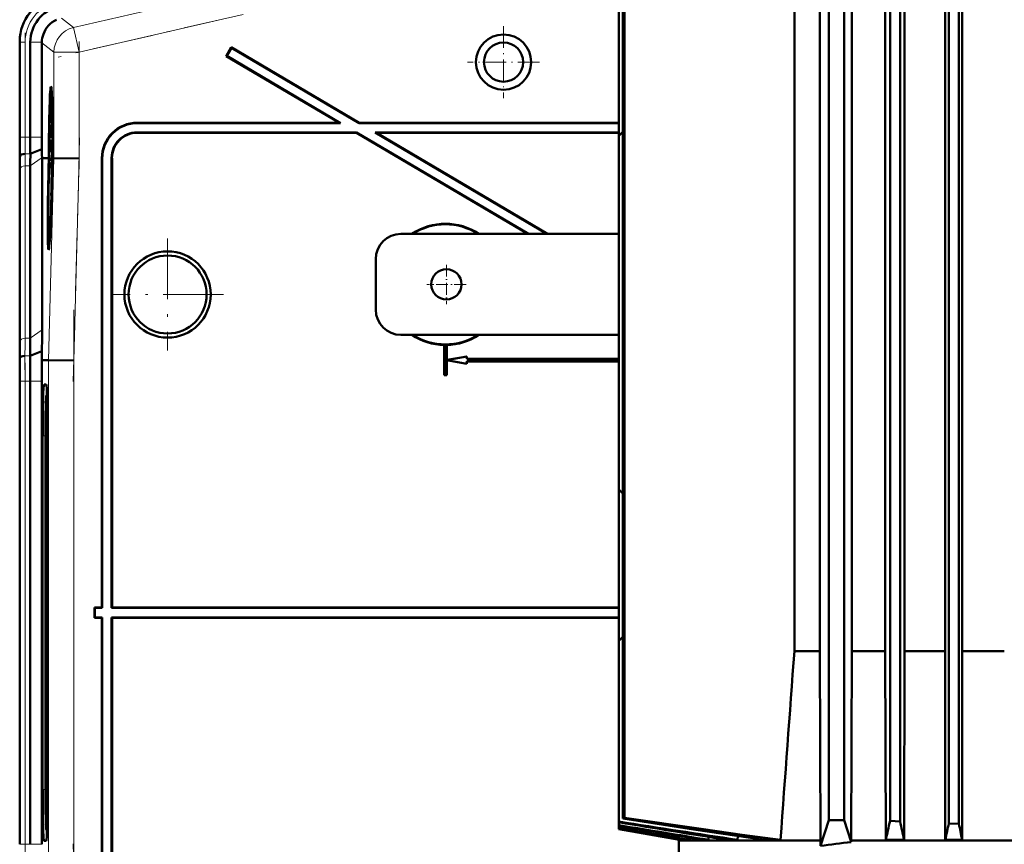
# Model space of a CAD drawing. Extents: x -1358 to 1757, y -1552 to 637.
# Tile 95 of 98: x 1187 to 1382, y 327 to 490. Entities that reach past the tile are written whole.
import ezdxf

# ---------------------------------------------------------------- set-up
doc = ezdxf.new("R2010")
doc.units = 0
doc.linetypes.add('DASHDOT', pattern=[18.5, 12, -3, 0.5, -3])

msp = doc.modelspace()

# ---------------------------------------------------------------- linework, layer by layer
at = {"color": 7, "lineweight": 50}
for p, q in [((1347.65, 564.97), (1347.65, 331.97)), ((1361.74, 563.88), (1361.74, 331.75)), ((1371.37, 563.96), (1371.37, 331.36)), ((1373.37, 563.97), (1373.37, 331.29)), ((1306.85, 563.06), (1306.85, 332.34)), ((1307.2, 563.06), (1307.2, 332.46)), ((1350.65, 560.6), (1350.65, 331.97)), ((1359.74, 560.01), (1359.74, 331.84)), ((1370.65, 551.64), (1370.65, 341.1)), ((1374.05, 551.64), (1374.05, 341.1)), ((1340.82, 530.6), (1340.82, 365.47)), ((1345.82, 530.6), (1345.82, 365.47)), ((1352.2, 365.47), (1352.2, 530.6)), ((1358.81, 530.6), (1358.81, 365.47)), ((1362.6, 365.47), (1362.6, 530.6)), ((1306.03, 497.47), (1306.03, 467.47)), ((1187.48, 486.22), (1187.48, 467.21)), ((1189.54, 486.01), (1189.54, 467.21)), ((1191.84, 485.92), (1191.84, 486.01)), ((1191.84, 485.92), (1191.84, 467.21)), ((1229.35, 485), (1228.33, 483.28)), ((1229.37, 484.9), (1228.43, 483.3)), ((1229.37, 484.9), (1229.35, 485)), ((1229.35, 485), (1254.66, 470.07)), ((1229.37, 484.9), (1254.65, 470)), ((1228.43, 483.3), (1228.33, 483.28)), ((1228.33, 483.28), (1250.73, 470.07)), ((1228.43, 483.3), (1250.98, 470)), ((1193.64, 475.5), (1193.83, 475.55)), ((1210.72, 470.07), (1250.73, 470.07)), ((1210.79, 470), (1250.98, 470)), ((1250.98, 470), (1250.73, 470.07)), ((1254.65, 470), (1254.66, 470.07)), ((1254.65, 470), (1306.03, 470)), ((1254.66, 470.07), (1306.03, 470.07)), ((1193.83, 469.63), (1193.81, 467.11)), ((1193.82, 467.74), (1193.84, 469.63)), ((1193.84, 469.63), (1193.83, 469.63)), ((1193.84, 469.63), (1193.89, 469.63)), ((1193.85, 468.05), (1193.9, 468.05)), ((1254.14, 468.14), (1210.66, 468.14)), ((1254.12, 468.07), (1210.73, 468.07)), ((1254.12, 468.07), (1254.14, 468.14)), ((1254.12, 468.07), (1288.03, 448.07)), ((1254.14, 468.14), (1288.17, 448.07)), ((1306.03, 468.14), (1257.8, 468.14)), ((1257.8, 468.14), (1291.83, 448.07)), ((1258.06, 468.07), (1257.8, 468.14)), ((1306.03, 468.07), (1258.06, 468.07)), ((1258.06, 468.07), (1291.97, 448.07)), ((1306.85, 468.29), (1306.03, 467.47)), ((1193.81, 467.11), (1193.94, 467.11)), ((1193.82, 467.16), (1193.88, 467.16)), ((1193.83, 466.71), (1193.94, 466.71)), ((1193.88, 467.65), (1193.88, 467.16)), ((1193.88, 467.16), (1193.94, 467.16)), ((1193.88, 466.51), (1193.95, 466.51)), ((1306.03, 467.47), (1306.03, 397.47)), ((1189.56, 463.9), (1191.85, 464.85)), ((1193.88, 464.01), (1193.77, 462.92)), ((1193.8, 465.46), (1193.84, 465.46)), ((1193.81, 464.74), (1193.8, 465.46)), ((1193.81, 464.74), (1193.86, 464.74)), ((1193.81, 464.24), (1193.81, 464.74)), ((1193.81, 464.24), (1193.97, 464.24)), ((1193.84, 465.5), (1193.84, 465.18)), ((1193.84, 465.18), (1193.85, 465.23)), ((1193.84, 465.18), (1193.88, 465.18)), ((1193.85, 465.3), (1193.88, 465.3)), ((1193.85, 465.23), (1193.85, 465.3)), ((1193.85, 465.23), (1193.88, 465.23)), ((1193.88, 465.43), (1193.86, 464.79)), ((1193.86, 464.29), (1193.89, 465.42)), ((1193.86, 464.79), (1193.86, 464.29)), ((1193.86, 464.29), (1193.97, 464.29)), ((1193.88, 464.01), (1193.97, 464.01)), ((1193.88, 463.6), (1193.88, 464.01)), ((1193.89, 465.42), (1193.96, 465.42)), ((1187.5, 463.07), (1187.54, 463.5)), ((1191.89, 463.07), (1191.89, 463.21)), ((1191.89, 429.07), (1191.89, 463.07)), ((1192.85, 463.06), (1191.89, 463.07)), ((1193.22, 463.06), (1192.85, 463.06)), ((1193.06, 463.04), (1193.06, 463.05)), ((1193.22, 463.05), (1193.06, 463.05)), ((1193.22, 463.04), (1193.06, 463.04)), ((1193.17, 461.08), (1193.22, 463.04)), ((1193.27, 463.04), (1193.21, 461.08)), ((1193.26, 461.08), (1193.31, 463.04)), ((1193.27, 463.06), (1193.27, 463.05)), ((1193.27, 463.06), (1193.31, 463.06)), ((1193.31, 463.05), (1193.27, 463.05)), ((1193.31, 463.04), (1193.27, 463.04)), ((1193.77, 462.51), (1193.88, 463.6)), ((1193.77, 462.92), (1193.77, 462.51)), ((1193.77, 462.51), (1193.96, 462.51)), ((1193.8, 462.27), (1193.96, 462.27)), ((1193.85, 462.07), (1193.84, 460.65)), ((1193.86, 462.07), (1193.85, 462.07)), ((1193.85, 460.24), (1193.86, 462.07)), ((1193.86, 462.07), (1193.95, 462.07)), ((1193.88, 463.6), (1193.97, 463.6)), ((1193.97, 463.04), (1193.93, 461.08)), ((1194.02, 463.06), (1193.97, 463.06)), ((1194.02, 463.04), (1193.97, 463.04)), ((1194.02, 463.04), (1193.97, 463.04)), ((1193.98, 461.59), (1194.02, 463.04)), ((1194.06, 463.04), (1194.03, 461.59)), ((1194.06, 463.06), (1194.14, 463.06)), ((1194.13, 463.04), (1194.06, 463.04)), ((1194.13, 463.04), (1194.06, 463.04)), ((1194.14, 463.06), (1194.14, 463.04)), ((1194.22, 463.04), (1194.14, 463.04)), ((1199.22, 462.97), (1194.22, 463.04)), ((1203.73, 463.07), (1203.73, 374.07)), ((1203.8, 463), (1203.8, 374)), ((1205.66, 374), (1205.66, 463.14)), ((1205.73, 374.07), (1205.73, 463.07)), ((1187.48, 460.14), (1187.48, 426)), ((1187.48, 460.14), (1187.48, 426)), ((1189.54, 461.56), (1189.54, 427.41)), ((1193.76, 461), (1193.81, 461)), ((1193.78, 460.29), (1193.76, 461)), ((1193.77, 459.8), (1193.78, 460.29)), ((1193.78, 460.29), (1193.79, 460.29)), ((1193.79, 460.34), (1193.79, 459.85)), ((1193.79, 459.85), (1193.85, 460.24)), ((1193.84, 460.65), (1193.81, 460.45)), ((1193.82, 461.14), (1193.84, 461.14)), ((1193.85, 460.24), (1193.9, 460.24)), ((1194, 460.57), (1193.96, 460.57)), ((1193.96, 460.57), (1194, 460.57)), ((1193.98, 461.59), (1194.03, 461.59)), ((1194.03, 461.59), (1193.98, 461.59)), ((1193.74, 459.26), (1193.72, 456.74)), ((1193.73, 457.37), (1193.75, 459.25)), ((1193.75, 459.25), (1193.74, 459.26)), ((1193.75, 459.25), (1193.88, 459.25)), ((1193.77, 459.8), (1193.89, 459.8)), ((1193.79, 459.85), (1193.89, 459.85)), ((1193.81, 459.21), (1193.87, 459.2)), ((1193.71, 456.19), (1193.71, 455.65)), ((1193.77, 456.19), (1193.71, 456.19)), ((1193.72, 456.74), (1193.79, 456.74)), ((1193.73, 456.79), (1193.8, 456.79)), ((1193.76, 457.68), (1193.81, 457.68)), ((1193.79, 457.28), (1193.79, 456.78)), ((1193.82, 457.56), (1193.83, 458.02)), ((1193.7, 454.62), (1193.69, 454.17)), ((1193.72, 454.92), (1193.7, 454.62)), ((1193.71, 455.65), (1193.75, 455.65)), ((1193.21, 446.71), (1193.41, 446.65)), ((1306.03, 448.07), (1262.93, 448.07)), ((1257.93, 433.07), (1257.93, 443.07)), ((1262.93, 428.07), (1306.03, 428.07)), ((1271.5, 426.09), (1271.48, 426.07)), ((1271.48, 426.07), (1271.48, 420.07)), ((1271.5, 426.09), (1271.5, 420.09)), ((1271.98, 426.07), (1271.96, 426.09)), ((1271.96, 423.09), (1271.96, 426.09)), ((1271.98, 423.11), (1271.98, 426.07)), ((1187.45, 423.07), (1187.49, 423.5)), ((1189.51, 423.9), (1191.86, 424.87)), ((1191.83, 423.07), (1191.86, 424.87)), ((1191.83, 423.07), (1193.17, 423.05)), ((1198.17, 422.99), (1193.17, 423.05)), ((1275.96, 423.8), (1271.96, 423.09)), ((1271.96, 423.09), (1271.98, 423.11)), ((1271.96, 420.09), (1271.96, 423.06)), ((1271.98, 423.04), (1271.96, 423.06)), ((1271.96, 423.06), (1275.96, 422.34)), ((1275.98, 423.82), (1271.98, 423.11)), ((1271.98, 420.07), (1271.98, 423.04)), ((1271.98, 423.04), (1275.98, 422.32)), ((1275.96, 423.8), (1275.98, 423.82)), ((1275.96, 423.3), (1275.96, 423.8)), ((1275.96, 423.3), (1275.98, 423.32)), ((1275.96, 423.3), (1306.03, 423.3)), ((1275.98, 423.32), (1275.98, 423.82)), ((1275.98, 423.32), (1306.03, 423.32)), ((1306.03, 422.84), (1275.96, 422.84)), ((1275.98, 422.82), (1275.96, 422.84)), ((1275.96, 422.34), (1275.96, 422.84)), ((1275.96, 422.34), (1275.98, 422.32)), ((1306.03, 422.82), (1275.98, 422.82)), ((1275.98, 422.32), (1275.98, 422.82)), ((1271.5, 420.09), (1271.48, 420.07)), ((1271.98, 420.07), (1271.48, 420.07)), ((1271.96, 420.09), (1271.5, 420.09)), ((1271.96, 420.09), (1271.98, 420.07)), ((1187.48, 418.93), (1187.48, 327.21)), ((1189.54, 418.93), (1189.54, 327.21)), ((1191.84, 327.21), (1191.84, 418.93)), ((1192.71, 418.26), (1192.27, 418.26)), ((1192.76, 416.08), (1192.88, 416.19)), ((1192.88, 416.08), (1192.77, 416.08)), ((1192, 408.07), (1192, 338.07)), ((1192.56, 408.07), (1192.56, 338.07)), ((1192.98, 338.07), (1192.98, 408.07)), ((1306.03, 397.47), (1306.85, 396.65)), ((1306.03, 397.47), (1306.03, 367.47)), ((1202.3, 374), (1202.23, 374.07)), ((1203.73, 374.07), (1202.23, 374.07)), ((1202.23, 372.07), (1202.23, 374.07)), ((1203.8, 374), (1202.3, 374)), ((1202.3, 372.14), (1202.3, 374)), ((1203.73, 374.07), (1203.8, 374)), ((1205.66, 374), (1205.73, 374.07)), ((1306.03, 374), (1205.66, 374)), ((1306.03, 374.07), (1205.73, 374.07)), ((1202.3, 372.14), (1202.23, 372.07)), ((1202.23, 372.07), (1203.73, 372.07)), ((1202.3, 372.14), (1203.8, 372.14)), ((1203.73, 372.07), (1203.8, 372.14)), ((1203.73, 283.07), (1203.73, 372.07)), ((1203.8, 283.14), (1203.8, 372.14)), ((1205.66, 372.14), (1205.66, 283)), ((1205.66, 372.14), (1306.03, 372.14)), ((1205.66, 372.14), (1205.73, 372.07)), ((1205.73, 372.07), (1205.73, 283.07)), ((1205.73, 372.07), (1306.03, 372.07)), ((1306.85, 368.29), (1306.03, 367.47)), ((1306.03, 367.47), (1306.03, 331.73)), ((1340.82, 365.47), (1345.82, 365.47)), ((1345.82, 365.47), (1345.96, 327.97)), ((1352.07, 327.97), (1352.2, 365.47)), ((1352.2, 365.47), (1358.81, 365.47)), ((1358.81, 365.47), (1358.89, 328.09)), ((1362.6, 365.47), (1362.53, 328.09)), ((1370.65, 365.47), (1362.6, 365.47)), ((1382.37, 365.47), (1374.05, 365.47)), ((1370.65, 341.1), (1370.67, 328.09)), ((1374.05, 341.1), (1374.02, 328.09)), ((1306.03, 331.73), (1306.03, 331.59)), ((1306.03, 331.59), (1306.03, 331.01)), ((1306.85, 332.34), (1307.2, 332.46)), ((1345.96, 326.89), (1347.65, 331.97)), ((1347.65, 331.97), (1350.65, 331.97)), ((1352.07, 327.67), (1350.65, 331.97)), ((1361.74, 331.75), (1359.74, 331.84)), ((1371.37, 331.36), (1373.37, 331.29)), ((1192.76, 330.06), (1192.88, 329.95)), ((1192.77, 330.06), (1192.88, 330.06)), ((1306.03, 331.01), (1306.03, 330.9)), ((1306.03, 330.9), (1306.03, 330.51)), ((1306.03, 330.51), (1306.03, 330.44)), ((1306.03, 330.44), (1306.03, 330.24)), ((1306.03, 330.44), (1319.45, 328.09)), ((1306.03, 330.24), (1318.26, 328.09)), ((1306.03, 330.24), (1306.03, 330.22)), ((1306.03, 330.22), (1306.04, 330.22)), ((1306.04, 330.22), (1306.03, 330.22)), ((1306.03, 330.22), (1306.03, 330.22)), ((1306.03, 330.22), (1306.03, 330.22)), ((1306.03, 330.22), (1306.03, 330.21)), ((1306.03, 330.21), (1318.04, 328.09)), ((1192.27, 327.88), (1192.71, 327.88)), ((1317.94, 328.11), (1317.93, 327.97)), ((1328.15, 327.97), (1317.93, 327.97)), ((1317.93, 322.97), (1317.93, 327.97)), ((1318.04, 328.09), (1318.26, 328.09)), ((1318.27, 328.3), (1318.26, 328.09)), ((1319.45, 328.09), (1320.13, 328.09)), ((1320.16, 328.5), (1320.13, 328.09)), ((1322.56, 328.09), (1323.81, 328.09)), ((1323.84, 328.68), (1323.81, 328.09)), ((1327.55, 328.09), (1328.16, 328.09)), ((1345.96, 327.97), (1328.15, 327.97)), ((1328.16, 328.09), (1329.58, 328.09)), ((1329.63, 328.85), (1329.58, 328.09)), ((1334.81, 328.09), (1338.08, 328.09)), ((1345.96, 326.89), (1345.96, 327.97)), ((1352.07, 327.97), (1450.79, 327.97)), ((1352.07, 327.67), (1352.07, 327.97)), ((1358.89, 328.09), (1362.53, 328.09)), ((1370.67, 328.09), (1374.02, 328.09))]:
    msp.add_line(p, q, dxfattribs=at)
at = {"color": 7, "lineweight": 18}
for p, q in [((1226.46, 495.45), (1198.09, 488.9)), ((1198.09, 488.9), (1195.71, 490.79)), ((1199.22, 484.03), (1227.58, 490.58)), ((1198.09, 488.9), (1199.22, 484.03)), ((1187.51, 486.01), (1187.48, 486.01)), ((1187.51, 467.21), (1187.51, 486.01)), ((1188.51, 486.01), (1187.51, 486.01)), ((1188.51, 486.01), (1188.51, 467.21)), ((1191.84, 486.01), (1189.54, 486.01)), ((1191.84, 485.92), (1194.22, 484.03)), ((1194.22, 484.03), (1199.22, 484.03)), ((1194.22, 484.03), (1194.22, 463.04)), ((1199.22, 462.97), (1199.22, 484.03)), ((1210.72, 470.07), (1210.79, 470)), ((1210.73, 468.07), (1210.66, 468.14)), ((1187.51, 467.21), (1187.48, 467.21)), ((1188.51, 467.21), (1187.51, 467.21)), ((1188.51, 467.21), (1189.54, 467.21)), ((1189.54, 467.21), (1191.84, 467.21)), ((1188.53, 463.9), (1189.56, 463.9)), ((1187.5, 463.07), (1187.45, 463.07)), ((1189.54, 461.56), (1191.89, 463.21)), ((1194.22, 463.04), (1193.17, 423.05)), ((1198.17, 422.99), (1199.22, 462.97)), ((1203.73, 463.07), (1203.8, 463)), ((1205.66, 463.14), (1205.73, 463.07)), ((1187.51, 426.73), (1187.51, 460.87)), ((1188.51, 461.56), (1188.51, 427.41)), ((1188.51, 461.56), (1189.54, 461.56)), ((1189.54, 427.41), (1191.89, 429.07)), ((1188.51, 427.41), (1189.54, 427.41)), ((1188.49, 423.9), (1189.51, 423.9)), ((1193.17, 423.05), (1193.17, 323.09)), ((1198.17, 323.15), (1198.17, 422.99)), ((1187.48, 418.93), (1187.51, 418.93)), ((1188.51, 418.93), (1187.51, 418.93)), ((1187.51, 327.21), (1187.51, 418.93)), ((1188.51, 418.93), (1189.54, 418.93)), ((1188.51, 418.93), (1188.51, 327.21)), ((1189.54, 418.93), (1191.84, 418.93)), ((1192.73, 418.23), (1192.27, 418.26)), ((1192.88, 416.19), (1192.77, 416.08)), ((1192, 408.07), (1192.56, 408.07)), ((1192.56, 338.07), (1192, 338.07)), ((1192.77, 330.06), (1192.88, 329.95)), ((1192.73, 327.91), (1192.27, 327.88)), ((1187.51, 327.21), (1187.48, 327.21)), ((1187.51, 327.21), (1188.51, 327.21)), ((1189.54, 327.21), (1188.51, 327.21)), ((1191.84, 327.21), (1189.54, 327.21))]:
    msp.add_line(p, q, dxfattribs=at)
at = {"color": 7, "linetype": 'DASHDOT', "lineweight": 18}
for p, q in [((1231.7, 491.53), (1195.1, 483.08)), ((1188.51, 465.33), (1188.51, 487.89)), ((1199.22, 486.14), (1199.22, 460.87)), ((1199.32, 467.06), (1198.06, 418.84)), ((1216.73, 447.17), (1216.73, 424.97)), ((1227.83, 436.07), (1205.63, 436.07)), ((1198.17, 433.05), (1198.17, 313.09)), ((1188.51, 318.04), (1188.51, 428.1)), ((1198.06, 327.3), (1199.32, 279.08))]:
    msp.add_line(p, q, dxfattribs=at)
at = {"color": 7, "linetype": 'DASHDOT', "lineweight": 18, "ltscale": 0.355368}
msp.add_line((1283.24, 489.18), (1283.24, 474.96), dxfattribs=at)
at = {"color": 7, "linetype": 'DASHDOT', "lineweight": 18, "ltscale": 0.355365}
msp.add_line((1290.35, 482.07), (1276.13, 482.07), dxfattribs=at)
at = {"color": 7, "linetype": 'DASHDOT', "lineweight": 18, "ltscale": 0.195001}
for p, q in [((1271.93, 441.97), (1271.93, 434.17)), ((1275.83, 438.07), (1268.03, 438.07))]:
    msp.add_line(p, q, dxfattribs=at)
at = {"color": 7, "lineweight": 50}
for points in [[(1193.89, 469.55), (1193.87, 469.03), (1193.85, 468.51)], [(1193.85, 468.05), (1193.89, 469.01), (1193.89, 469.06), (1193.9, 469.08)], [(1193.88, 467.16), (1193.91, 467.67), (1193.92, 468.39)], [(1193.91, 468.38), (1193.89, 467.71), (1193.89, 467.67), (1193.88, 467.65)], [(1193.9, 469.08), (1193.9, 468.96), (1193.91, 468.38)], [(1193.83, 466.71), (1193.82, 466.67), (1193.81, 466.5), (1193.79, 465.44)], [(1193.8, 465.46), (1193.82, 466.15), (1193.82, 466.2), (1193.83, 466.22)], [(1193.85, 465.99), (1193.85, 466.61), (1193.84, 466.69), (1193.83, 466.71)], [(1193.83, 466.22), (1193.83, 466.2), (1193.84, 465.97), (1193.84, 465.5)], [(1193.88, 466.51), (1193.86, 466.17), (1193.85, 465.99)], [(1193.85, 465.3), (1193.86, 465.95), (1193.87, 466.02)], [(1193.87, 466.02), (1193.88, 466), (1193.88, 465.57), (1193.88, 465.43)], [(1193.89, 465.42), (1193.89, 466.4), (1193.88, 466.51)], [(1193.79, 465.44), (1193.8, 464.39), (1193.81, 464.24)], [(1193.8, 462.27), (1193.78, 462.15), (1193.77, 461.97)], [(1193.82, 461.14), (1193.81, 462.18), (1193.81, 462.24), (1193.8, 462.27)], [(1193.75, 461), (1193.76, 459.94), (1193.77, 459.8)], [(1193.76, 461), (1193.78, 461.67), (1193.79, 461.77)], [(1193.79, 461.77), (1193.81, 461.67), (1193.81, 461)], [(1193.81, 459.21), (1193.79, 459.03), (1193.76, 458.14)], [(1193.76, 457.68), (1193.8, 458.63), (1193.8, 458.69), (1193.81, 458.71)], [(1193.83, 458.02), (1193.83, 458.99), (1193.82, 459.16), (1193.81, 459.21)], [(1193.81, 458.71), (1193.81, 458.59), (1193.82, 458.01)], [(1193.82, 458.01), (1193.8, 457.34), (1193.8, 457.3), (1193.79, 457.28)], [(1306.85, 332.34), (1320.87, 330.17), (1334.81, 328.09)], [(1307.2, 332.46), (1322.79, 330.18), (1330.46, 329.11), (1338.08, 328.09)]]:
    msp.add_lwpolyline(points, dxfattribs=at)
for centre, radius in [((1283.24, 482.07), 5.47), ((1283.24, 482.07), 3.88), ((1216.73, 436.07), 8.54), ((1216.73, 436.07), 7.72), ((1271.93, 438.07), 3)]:
    msp.add_circle(centre, radius, dxfattribs=at)
for centre, radius, start, end in [((1196.47, 486.22), 8.99, 102.9916, 180.0084), ((1196.73, 486.02), 7.18, 102.9916, 180.0083), ((1196.84, 485.92), 5, 160.173, 178.9467), ((1210.72, 463.08), 6.99, 89.9842, 180.0158), ((1210.79, 463.01), 6.99, 89.9842, 180.0158), ((1135.6, 470.02), 58.27, 357.7578, 358.5115), ((1171.91, 468.46), 21.94, 356.5981, 358.9187), ((1210.65, 463.14), 5, 89.9843, 180.0157), ((1210.72, 463.07), 5, 89.9843, 180.0157), ((839.89, 467.13), 347.59, 359.3315, 0.0143), ((1544.81, 467.13), 357.33, 179.9869, 180.6511), ((1473.94, 467.15), 284.4, 179.9866, 180.6543), ((1392.21, 467.16), 200.36, 179.9856, 180.6608), ((1193.69, 467.15), 0.129, 339.7839, 3.1342), ((1358.84, 461.36), 169.29, 179.1397, 179.9326), ((1307.68, 466.22), 115.84, 180.6772, 181.4875), ((980.26, 459.89), 207.22, 0.0687, 0.8785), ((1400.13, 459.89), 212.65, 179.1437, 179.9328), ((1224.32, 460.86), 30.57, 177.907, 179.7397), ((1175.85, 461.06), 17.96, 357.714, 359.8172), ((1160.45, 461.41), 33.37, 358.353, 359.5324), ((1135.51, 459.65), 58.27, 357.7578, 358.5115), ((1193.6, 456.78), 0.129, 339.7839, 3.1342), ((1171.82, 458.09), 21.94, 356.5981, 358.9187), ((1193.38, 456.88), 0.422, 347.665, 356.3447), ((1271.73, 438.07), 12, 56.4427, 123.5573), ((1271.73, 438.07), 11.9, 57.2111, 122.7889), ((1193.27, 446.77), 0.0799, 184.9657, 228.6663), ((1262.93, 443.07), 5, 90, 180), ((1262.93, 433.07), 5, 180, 270), ((890.59, 429.43), 301.3, 359.133, 359.9322), ((939.03, 427.71), 250.51, 359.1277, 359.9315), ((1271.73, 438.07), 12, 236.4427, 268.8063), ((1271.73, 438.07), 11.9, 237.2111, 302.7889), ((1271.73, 438.07), 12, 271.1938, 303.5573), ((980.12, 426.25), 207.36, 359.1212, 359.9305), ((1271.73, 438.07), 11.99, 268.8884, 271.1116), ((840.4, 419.02), 347.08, 359.9853, 0.6691), ((769.47, 419.03), 420.07, 359.9858, 0.6638), ((665.92, 418.97), 525.92, 359.9957, 0.4468), ((25251.1, -1404.37), 23975.7, 175.766681, 175.856239), ((1675.27, 2643.74), 2341.31, 260.92611, 261.50933), ((1890.43, 3861.85), 3578.31, 260.60052, 260.94966), ((1106.83, 386.98), 258.85, 346.8507, 347.701), ((1810.12, 426.16), 458.21, 191.8912, 192.3585), ((841.74, 442.11), 541.09, 347.8351, 348.1887), ((1966.68, 4298.74), 4022.36, 260.54664, 260.80326), ((2548.52, 7595.22), 7369.81, 260.293998, 260.424366), ((2840.15, 9250.88), 9051.33, 260.241781, 260.33237), ((2444.07, 549.54), 1092.72, 191.52108, 191.69231), ((1381.25, 75.2), 254.15, 96.5938, 97.9814)]:
    msp.add_arc(centre, radius, start, end, dxfattribs=at)
at = {"color": 7, "lineweight": 18}
for centre, radius, start, end in [((1196.73, 486.01), 9.21, 102.9945, 180.0054), ((1196.73, 486.01), 8.21, 102.9937, 180.0062), ((1508.34, 467.14), 320.83, 179.987, 180.6502), ((1474.14, 467.15), 285.63, 179.9869, 180.6516), ((1358.5, 461.36), 169.99, 179.143, 179.9328), ((1378.43, 460.65), 190.91, 179.1449, 179.9328), ((938.6, 427.71), 249.92, 359.1254, 359.9311), ((958.42, 427.01), 229.1, 359.1224, 359.9306), ((803.91, 419.03), 383.61, 359.9854, 0.6681), ((769.71, 419.03), 418.8, 359.9856, 0.6657)]:
    msp.add_arc(centre, radius, start, end, dxfattribs=at)
at = {"color": 7, "lineweight": 50}
for centre, major_axis, ratio, start_param, end_param in [((1196.84, 485.92), (-3.11, -3.91), 0.999441, 4.242071, 5.038518), ((1193.64, 461.09), (0, 16.16), 0.026176, 6.280689, 7.732162), ((1193.64, 461.09), (0, 16.16), 0.026176, 4.834209, 6.280689), ((1193.64, 461.05), (0, -14.46), 0.026176, 3.147415, 4.572965), ((1193.64, 461.09), (0, 12.78), 0.026176, 6.280849, 7.699465), ((1193.64, 461.05), (0, -14.46), 0.026176, 1.710221, 3.147415), ((1193.64, 461.09), (0, 12.78), 0.026176, 4.866869, 6.280849), ((1194.11, 461.08), (0.09, 10.11), 0.026177, 0.957953, 0.980266), ((1188.53, 463.48), (1, 0), 0.414156, 1.573635, 3.109527), ((1194.11, 461.08), (0.09, 10.11), 0.026177, 1.252956, 1.277212), ((1193.63, 461.08), (-0.14, -16.16), 0.026177, 4.590041, 4.591123), ((1193.63, 461.08), (0.13, 14.45), 0.026177, 1.434302, 1.435128), ((1193.63, 461.08), (-0.11, -12.78), 0.026177, 4.557384, 4.557868), ((1193.63, 461.08), (0.11, 12.78), 0.026177, 1.416276, 1.417167), ((1194.11, 461.08), (0.09, 10.11), 0.026177, 1.428804, 1.45344), ((1193.63, 461.08), (-0.11, -12.78), 0.026177, 1.724883, 1.726259), ((1193.63, 461.08), (0.13, 14.45), 0.026177, 4.848514, 4.849727), ((1193.63, 461.08), (-0.14, -16.16), 0.026177, 1.692519, 1.693602), ((1193.59, 461.06), (-0.42, -16.16), 0.026173, 4.711319, 6.286309), ((1193.59, 461.15), (0.38, 14.44), 0.026173, 1.576165, 3.056709), ((1193.59, 461.06), (-0.33, -12.78), 0.026173, 4.711319, 6.283871), ((1193.59, 461.06), (-0.42, -16.16), 0.026173, 0.003123, 1.541551), ((1193.59, 461.15), (0.38, 14.44), 0.026173, 3.134882, 4.673197), ((1193.59, 461.06), (-0.33, -12.78), 0.026173, 0.002779, 1.572781), ((1194.11, 461.08), (0.09, 10.11), 0.026177, 1.698341, 1.75274), ((1188.49, 423.49), (1, 0), 0.414255, 1.573643, 3.109526), ((1192.27, 408.07), (0, 10.19), 0.026177, 0, 1.570796), ((1192.71, 408.07), (0, 10.19), 0.026177, 4.712389, 6.281573), ((1192.77, 408.07), (0, 8.01), 0.026177, 0.026189, 1.570796), ((1192.77, 408.07), (0, 8.01), 0.026177, 0, 0.026189), ((1192.27, 338.07), (0, 10.19), 0.026177, 1.570796, 3.141593), ((1192.77, 338.07), (0, 8.01), 0.026177, 1.570796, 3.115404), ((1192.71, 338.07), (0, 10.19), 0.026177, 3.143205, 4.712389), ((1192.77, 338.07), (0, 8.01), 0.026177, 3.115404, 3.141593)]:
    msp.add_ellipse(centre, major_axis=major_axis, ratio=ratio, start_param=start_param, end_param=end_param, dxfattribs=at)
at = {"color": 7, "lineweight": 18}
for centre, major_axis, ratio, start_param, end_param in [((1199.22, 484.03), (3.11, 3.91), 0.999441, 0.899117, 2.242476), ((1188.51, 460.85), (1, 0), 0.707107, 1.570796, 3.106686), ((1188.51, 426.71), (1, 0), 0.707107, 1.570796, 3.106686)]:
    msp.add_ellipse(centre, major_axis=major_axis, ratio=ratio, start_param=start_param, end_param=end_param, dxfattribs=at)

doc.saveas('drawing.dxf')
